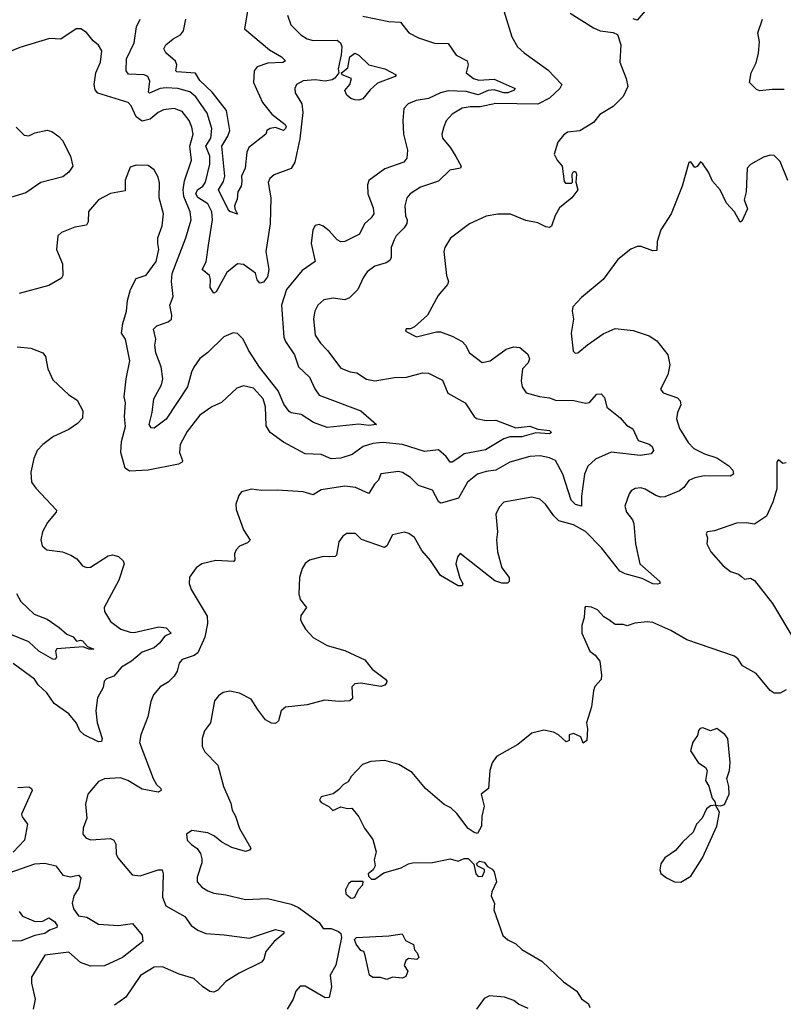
# Model space of a CAD drawing. Extents: x 2143765 to 2212931, y 878955 to 1017455.
# Tile 232 of 256: x 2190208 to 2194051, y 960669 to 965622. Entities that reach past the tile are written whole.
import ezdxf

# ---------------------------------------------------------------- set-up
doc = ezdxf.new("R2010")
doc.units = 0

msp = doc.modelspace()

# ---------------------------------------------------------------- linework, layer by layer
at = {"layer": '0CON20XD'}
for points in [[(2191360.7, 965705), (2191339.4, 965575), (2191465, 965470), (2191525.3, 965435.3), (2191545.9, 965414.1), (2191533.1, 965406.9), (2191457.7, 965402.3), (2191402.9, 965385), (2191388.8, 965365), (2191385.3, 965305), (2191430, 965205), (2191476.8, 965146.8), (2191544.4, 965095), (2191548.5, 965085), (2191546.2, 965073.8), (2191535, 965064.2), (2191495, 965079.1), (2191468.8, 965075), (2191452.5, 965065), (2191447.5, 965045), (2191361.8, 964978.2), (2191350.9, 964955), (2191342.9, 964875), (2191324.6, 964835), (2191326.9, 964806.9), (2191322.9, 964785), (2191306.4, 964755), (2191302, 964718), (2191289.2, 964685), (2191290.3, 964670.3), (2191305, 964643.3), (2191265, 964656.2), (2191255, 964670), (2191207.9, 964765), (2191233, 964807), (2191240, 964835), (2191224.8, 964985), (2191256.1, 965035), (2191265.2, 965065), (2191249, 965165), (2191176.4, 965256.4), (2191114.4, 965315), (2191092.7, 965352.7), (2190998.9, 965358.9), (2190993.9, 965365), (2190998.3, 965395), (2190993, 965413), (2190944.4, 965455), (2190934.3, 965475), (2190944.2, 965495), (2190980.8, 965525), (2191018, 965545), (2191032.2, 965565), (2191044.5, 965625)], [(2192645, 965666.2), (2192684.2, 965535), (2192714, 965485), (2192746, 965455), (2192865, 965369.2), (2192935.8, 965295), (2192926.9, 965275), (2192873.4, 965226.6), (2192815, 965197.1), (2192605, 965199.3), (2192525, 965182.5), (2192475, 965183.2), (2192435, 965176.4), (2192383.9, 965146.1), (2192355, 965112), (2192342.5, 965082.5), (2192331.9, 965045), (2192335.8, 965025), (2192376.5, 964976.5), (2192403.2, 964933.2), (2192430, 964885), (2192426.7, 964875), (2192373.3, 964865), (2192315, 964810), (2192225, 964779.4), (2192172.5, 964745), (2192157.1, 964725), (2192145.7, 964685), (2192149.2, 964635), (2192158.6, 964615), (2192155.9, 964595.9), (2192143.1, 964575), (2192101.9, 964535), (2192091.9, 964515), (2192077.8, 964475), (2192077.1, 964425), (2192070, 964410), (2192052.2, 964397.8), (2191995, 964382.2), (2191957.4, 964352.6), (2191936.2, 964323.8), (2191909.4, 964265), (2191868.3, 964221.7), (2191845, 964212.5), (2191785, 964221.1), (2191738.1, 964211.9), (2191709.2, 964185), (2191692.9, 964155), (2191686.8, 964116.8), (2191695.8, 964035), (2191721.4, 963995), (2191757.6, 963957.6), (2191825, 963868), (2191870.5, 963850.5), (2191905, 963845.8), (2191953.8, 963813.8), (2191995, 963804.4), (2192095, 963821.1), (2192155, 963823.8), (2192235, 963845.5), (2192265, 963843.3), (2192335, 963807.5), (2192362.6, 963742.6), (2192450, 963695), (2192494.4, 963625), (2192506.1, 963616.1), (2192555, 963606), (2192605, 963606.8), (2192705, 963569.2), (2192775, 963576.4), (2192815, 963561.4), (2192874, 963555), (2192884.2, 963545), (2192875, 963538.1), (2192805, 963543.8), (2192735, 963522.5), (2192675, 963523.8), (2192645, 963512.5), (2192552, 963458), (2192445, 963437.7), (2192412.5, 963415), (2192385, 963395.7), (2192375, 963396), (2192353.5, 963425), (2192315, 963457.1), (2192245, 963450), (2192135, 963485.2), (2192035, 963494.8), (2191985, 963489), (2191936, 963474), (2191881.4, 963435), (2191825, 963415.3), (2191775, 963412.7), (2191724.6, 963434.6), (2191645, 963437.3), (2191535, 963496.7), (2191468.8, 963545), (2191449.3, 963579.3), (2191445.2, 963675), (2191433.6, 963715), (2191385, 963768), (2191335, 963780.6), (2191301.1, 963768.9), (2191223.8, 963696.2), (2191175.9, 963674.1), (2191115, 963632.9), (2191050.4, 963549.6), (2191016, 963484), (2191013.1, 963445), (2191027.5, 963405), (2191025.8, 963395), (2191008, 963385), (2190855, 963356), (2190760.2, 963350.2), (2190738.2, 963365), (2190717.6, 963445), (2190720.1, 963499.9), (2190740, 963575), (2190735.6, 963625), (2190740, 963695), (2190734, 963725), (2190743.3, 963815), (2190762.2, 963905), (2190740, 964015), (2190720.5, 964045), (2190726.6, 964093.4), (2190745.6, 964155), (2190750.7, 964209.3), (2190765.6, 964265), (2190795, 964320), (2190845, 964336.7), (2190894.8, 964405.2), (2190908.8, 964465), (2190903.4, 964496.6), (2190902.8, 964525), (2190925.4, 964585), (2190931.1, 964645), (2190910.6, 964725), (2190911.3, 964801.3), (2190905, 964830), (2190885, 964866.7), (2190855, 964888.8), (2190795, 964890), (2190765, 964880), (2190739.2, 964815), (2190739.1, 964760.9), (2190665, 964748.1), (2190605, 964715.6), (2190555, 964656), (2190553.1, 964605), (2190545, 964588), (2190485, 964577.5), (2190419.2, 964550.8), (2190400.8, 964535), (2190393.1, 964465), (2190423, 964393), (2190425.8, 964335), (2190418.9, 964321.1), (2190355.5, 964284.5), (2190205, 964243.5)], [(2192977.5, 965655), (2193095, 965580), (2193130, 965565), (2193195, 965557.5), (2193216.8, 965546.8), (2193233.8, 965495), (2193228.3, 965408.3), (2193260.8, 965325), (2193268, 965285), (2193245.5, 965234.5), (2193193.8, 965185), (2193128, 965145), (2193096, 965105), (2193027.4, 965062.6), (2192964, 965055), (2192945, 965041.4), (2192915.6, 965005), (2192898, 964945), (2192912, 964915), (2192937.5, 964885), (2192948.3, 964808.3), (2192955, 964800), (2192985, 964800), (2192990, 964805), (2192987.5, 964845), (2192995, 964857.5), (2193005, 964857.5), (2193010, 964845), (2193006.7, 964805), (2193016.2, 964765), (2192985.8, 964725), (2192924, 964675), (2192903.2, 964636.8), (2192885, 964583.3), (2192875, 964576.2), (2192855, 964580), (2192815, 964599.4), (2192755, 964611.4), (2192677.3, 964642.7), (2192615, 964643.1), (2192555, 964634), (2192471.2, 964595), (2192376.8, 964523.2), (2192347.5, 964475), (2192342.9, 964455), (2192355.7, 964335), (2192365.6, 964305), (2192361.3, 964288.7), (2192314.2, 964235), (2192260, 964135), (2192194.1, 964075.9), (2192175, 964066.7), (2192153, 964067), (2192150, 964055), (2192205, 964026), (2192305, 964052), (2192325, 964052), (2192385, 964030), (2192435, 964002), (2192450.8, 963985), (2192471.2, 963945), (2192535, 963898), (2192575, 963906), (2192656.7, 963965), (2192695, 963975.7), (2192725, 963972), (2192765, 963938.8), (2192774.2, 963915), (2192767.1, 963895), (2192738.1, 963865), (2192731.8, 963805), (2192736.5, 963775), (2192756.2, 963745), (2192823.1, 963726.9), (2192875, 963719.5), (2192905, 963707.8), (2192996.8, 963706.8), (2193055, 963693.1), (2193075, 963695.8), (2193112.2, 963737.8), (2193135, 963740), (2193151, 963721), (2193161.9, 963671.9), (2193229.3, 963619.3), (2193262.1, 963582.1), (2193293.2, 963563.2), (2193321.2, 963505), (2193376.5, 963486.5), (2193390, 963475), (2193398, 963455), (2193385, 963438.5), (2193330.7, 963429.3), (2193183.9, 963446.1), (2193105, 963411.2), (2193067.3, 963375), (2193050.4, 963335), (2193034.5, 963225), (2193035.4, 963174.6), (2193005, 963183.3), (2192983.9, 963205), (2192941.3, 963335), (2192905, 963403.5), (2192875, 963418), (2192827.6, 963427.6), (2192775, 963423.8), (2192675, 963395.5), (2192604.7, 963355.3), (2192555, 963349.1), (2192512, 963335), (2192460.9, 963295), (2192416, 963214), (2192335, 963190.5), (2192325, 963190), (2192315, 963198.6), (2192285, 963254.4), (2192215, 963278.5), (2192175, 963318.1), (2192135, 963344.4), (2192115, 963349.1), (2192025, 963336.9), (2192014, 963305), (2191994.3, 963285), (2191965, 963237.5), (2191898.5, 963268.5), (2191845, 963275.4), (2191725, 963257.1), (2191685, 963232), (2191633.9, 963246.1), (2191505, 963255.7), (2191425, 963252.9), (2191375, 963260), (2191323.9, 963246.1), (2191311.7, 963228.3), (2191296.7, 963185), (2191297, 963157), (2191333.8, 963055), (2191367.3, 963002.7), (2191355, 962990), (2191315, 962973.8), (2191298, 962955), (2191289.2, 962935), (2191291.2, 962905), (2191285, 962896.7), (2191195, 962900.6), (2191125, 962884.2), (2191096.2, 962865), (2191062.3, 962817.7), (2191060.8, 962785), (2191071.4, 962755), (2191151.8, 962621.8), (2191152.7, 962585), (2191139.5, 962515), (2191103.9, 962436.1), (2191086.6, 962423.4), (2191025, 962403.8), (2191010.6, 962385), (2191000, 962345), (2190985, 962320), (2190955, 962289.2), (2190915, 962265.7), (2190882.2, 962225), (2190868.9, 962191.1), (2190853.3, 962115), (2190817.1, 962025), (2190811.4, 961985), (2190879.4, 961805)], [(2193365, 965677.3), (2193315, 965620), (2193295.5, 965625.5)], [(2191935, 965639.2), (2192065, 965612.9), (2192125, 965609.2), (2192166, 965555), (2192215, 965530.5), (2192295, 965502.9), (2192365, 965502.5), (2192405, 965443.1), (2192460, 965415), (2192465.6, 965395), (2192454.6, 965355), (2192491.5, 965325), (2192517.9, 965317.9), (2192595, 965322.8), (2192701.1, 965275), (2192692.3, 965265), (2192665, 965254), (2192645, 965254.2), (2192595, 965269.3), (2192565, 965265.2), (2192515, 965243.8), (2192455, 965260.7), (2192365, 965263.6), (2192325, 965253.8), (2192265, 965224.7), (2192202.5, 965215), (2192162.4, 965197.6), (2192142, 965175), (2192135.7, 965115), (2192138.9, 965045), (2192159.2, 964965), (2192156, 964925), (2192141.9, 964905), (2192045, 964871.2), (2191965, 964813.3), (2191958.3, 964791.7), (2191960.4, 964745), (2191986.7, 964675), (2191990, 964645), (2191977.5, 964625), (2191943.3, 964595), (2191918, 964542), (2191845, 964506.5), (2191825, 964503.5), (2191805, 964514.4), (2191765, 964560), (2191735, 964582.9), (2191715, 964591.4), (2191695, 964586), (2191683.3, 964565), (2191674.5, 964495), (2191695.8, 964405), (2191630.1, 964359.9), (2191550.9, 964265), (2191526.2, 964185), (2191537.1, 964025), (2191545, 964003.1), (2191591.3, 963935), (2191611.8, 963875), (2191666.8, 963823.2), (2191692.9, 963765), (2191715, 963732.8), (2191925, 963653.8), (2192003.3, 963585), (2191965, 963579.8), (2191915, 963587.1), (2191755, 963570), (2191686.1, 963596.1), (2191625, 963636.2), (2191575, 963644.3), (2191565, 963651.2), (2191538.1, 963688.1), (2191508.1, 963755), (2191414.4, 963874.4), (2191359.7, 963959.7), (2191333.1, 964015), (2191305, 964043.1), (2191283.2, 964046.8), (2191235, 964025.8), (2191155, 963948.1), (2191115, 963917.8), (2191085, 963872.9), (2191072, 963848), (2191052.9, 963775), (2190945, 963611.4), (2190885, 963566.7), (2190869.3, 963569.3), (2190860, 963585), (2190875.5, 963645), (2190883.2, 963715), (2190921.1, 963785), (2190928, 963815), (2190919.6, 963875), (2190893.6, 963945), (2190888.9, 963985), (2190892.8, 964015), (2190881.5, 964065), (2190898.7, 964081.3), (2190955, 964100.9), (2190971.9, 964115), (2190974.4, 964135), (2190964.5, 964185), (2190980.8, 964229.2), (2190971.8, 964305), (2190975.2, 964345), (2191044.7, 964525), (2191070.6, 964615), (2191066.8, 964655), (2191035, 964731.4), (2191031.6, 964765), (2191038.4, 964811.6), (2191073.2, 964915), (2191065.2, 964984.8), (2191080.8, 965045), (2191075, 965080.8), (2191060.5, 965115), (2191025, 965160.4), (2190985, 965174.2), (2190932.7, 965167.3), (2190905.7, 965154.3), (2190865, 965121.5), (2190825, 965111.1), (2190793.7, 965133.7), (2190768.8, 965188.8), (2190754.7, 965204.7), (2190602.3, 965252.3), (2190588.6, 965268.6), (2190582.5, 965295), (2190592.2, 965355), (2190615, 965407.5), (2190621.4, 965465), (2190605, 965493.8), (2190578, 965515), (2190545, 965556.7), (2190515.8, 965575.8), (2190492.5, 965575), (2190415, 965523.8), (2190357.7, 965527.7), (2190208.3, 965481.7), (2190151.4, 965458.6)], [(2191157.6, 964487.6), (2191179.1, 964615), (2191175.6, 964655), (2191155.1, 964695.1), (2191105, 964727.7), (2191094.2, 964745), (2191103.5, 964765), (2191130.3, 964785), (2191143.4, 964805), (2191165.5, 964895), (2191165.2, 964935), (2191144.1, 964985), (2191170, 965025), (2191174.8, 965075), (2191151, 965151), (2191095, 965233.1), (2191065, 965257.9), (2191004.8, 965274.8), (2190945, 965279), (2190915, 965275.2), (2190861.2, 965251.2), (2190857.1, 965257.1), (2190862.4, 965312.4), (2190853.5, 965335), (2190834.7, 965344.7), (2190755, 965348.2), (2190743.8, 965365), (2190745.3, 965425), (2190783.8, 965505), (2190795.5, 965585), (2190814.5, 965625)], [(2191555.6, 965645), (2191572.9, 965595), (2191622.2, 965545), (2191655, 965524.6), (2191685, 965517.7), (2191805, 965519.1), (2191822.2, 965505), (2191828.8, 965485), (2191826.7, 965445), (2191811.1, 965375), (2191813.4, 965355), (2191793.2, 965326.8), (2191781.3, 965318.7), (2191745, 965311.7), (2191695, 965318.6), (2191635, 965313.8), (2191600.8, 965295), (2191592.9, 965275), (2191594.4, 965254.4), (2191628.3, 965198.3), (2191633.8, 965155), (2191617.9, 965022.1), (2191592.9, 964905), (2191575, 964873.5), (2191488.9, 964841.1), (2191467.7, 964822.3), (2191458, 964802), (2191472.4, 964725), (2191469.3, 964595), (2191446.1, 964455), (2191461.5, 964365), (2191455, 964328.6), (2191435, 964301.9), (2191416.1, 964296.1), (2191402.9, 964312.9), (2191395, 964347.1), (2191335, 964390.4), (2191305, 964393.8), (2191250.5, 964349.5), (2191197.6, 964252.4), (2191185, 964245.7), (2191166.2, 964275), (2191168.1, 964315), (2191162.9, 964335), (2191126.2, 964365), (2191145.9, 964404.1), (2191157.6, 964487.6)], [(2194055, 965270.6), (2193995, 965271.1), (2193933.2, 965263.2), (2193915, 965270), (2193881.4, 965305), (2193888.8, 965355), (2193914.4, 965405), (2193926.3, 965453.7), (2193930.2, 965510.2), (2193922.2, 965555), (2193946.7, 965625)], [(2191915, 965216.4), (2191895, 965218.9), (2191875, 965225.9), (2191855, 965242.4), (2191844.8, 965265.2), (2191868.7, 965295), (2191878.5, 965325), (2191831.5, 965345), (2191827.9, 965355), (2191860, 965380), (2191869.6, 965435), (2191895, 965452.5), (2191915, 965443.1), (2191965, 965394.2), (2192045, 965374), (2192102.5, 965345), (2192097.5, 965335), (2192008, 965302), (2191971, 965269), (2191935, 965223.4), (2191915, 965216.4)], [(2190190.9, 965080.9), (2190231.2, 965041.2), (2190255, 965036.7), (2190285, 965052.9), (2190345.7, 965065.7), (2190369.7, 965059.7), (2190405, 965033.8), (2190424.1, 965014.1), (2190464.4, 964935), (2190475.8, 964885), (2190455, 964854), (2190425, 964830.6), (2190315, 964802.9), (2190239.2, 964750.8), (2190123.3, 964715)], [(2194073.2, 964813.2), (2194035, 964908.8), (2194005, 964938), (2193985, 964940), (2193950.6, 964929.4), (2193885, 964892.5), (2193868.6, 964875), (2193863.5, 964755), (2193854.4, 964715), (2193870, 964670), (2193842.5, 964607.5), (2193833.6, 964603.6), (2193805.4, 964655.4), (2193765, 964698.6), (2193732.7, 964765), (2193695, 964810), (2193674.6, 964854.6), (2193645, 964896.7), (2193633.8, 964906.2), (2193617.7, 964882.3), (2193605, 964878.8), (2193585.8, 964905.8), (2193575, 964902.5), (2193542, 964785), (2193486, 964645), (2193433.8, 964565), (2193416.2, 964505), (2193415, 964460), (2193395, 964458.8), (2193335, 964481.2), (2193315, 964480), (2193283, 964467), (2193218.8, 964415), (2193143.8, 964315), (2193035.6, 964224.4), (2192992, 964178), (2192988, 964155), (2192995.6, 964115), (2192982.5, 964045), (2192993.8, 963955), (2193004.1, 963944.1), (2193017.5, 963945), (2193065, 963985.8), (2193145, 964040.8), (2193205, 964067.5), (2193295, 964058), (2193375, 964030.8), (2193415, 964006), (2193470, 963935), (2193480, 963885), (2193468.9, 963835), (2193432.9, 963762.9), (2193446.2, 963745), (2193518.9, 963718.9), (2193531.5, 963705), (2193534.4, 963685), (2193517.8, 963645), (2193514.1, 963614.1), (2193527.8, 963565), (2193571.4, 963495), (2193600.6, 963465), (2193655, 963437.9), (2193716.9, 963416.9), (2193776.8, 963376.8), (2193796.7, 963355), (2193800, 963335), (2193783.8, 963326.2), (2193652.4, 963327.6), (2193605, 963317.5), (2193576.1, 963303.9), (2193550.9, 963269.1), (2193528.8, 963251.2), (2193455, 963220.9), (2193435, 963219.5), (2193408.8, 963228.8), (2193355, 963260), (2193334, 963266), (2193305, 963264), (2193285, 963251.2), (2193275, 963236.7), (2193253.3, 963175), (2193261.4, 963145), (2193292.5, 963105), (2193299.2, 963085), (2193307.1, 962985), (2193328, 962885), (2193430, 962795), (2193430, 962785), (2193417.3, 962782.7), (2193395, 962783.5), (2193341.2, 962811.2), (2193255, 962834), (2193228, 962848), (2193136.4, 962965), (2193055, 963047.5), (2192995, 963080.4), (2192921.1, 963101.1), (2192895.3, 963125.3), (2192854.7, 963184.7), (2192825, 963209.4), (2192785, 963220), (2192645, 963194.3), (2192620.2, 963169.8), (2192604.4, 963135), (2192612.9, 963045), (2192607.8, 963005), (2192611.8, 962945), (2192634.3, 962865), (2192671.4, 962815), (2192671.4, 962795), (2192663.1, 962786.9), (2192635, 962786.5), (2192598.9, 962798.9), (2192425, 962936), (2192410.6, 962919.4), (2192402.9, 962885), (2192422.9, 962812.9), (2192438.8, 962785), (2192435, 962773.3), (2192415, 962773.8), (2192325, 962825.6), (2192275, 962901.1), (2192231.7, 962951.7), (2192195, 963017.1), (2192167, 963037), (2192145, 963044.2), (2192085, 963030), (2192055.7, 962974.3), (2192044.1, 962965.9), (2191927.5, 963007.5), (2191897.3, 963037.3), (2191855, 963036.2), (2191835, 963023.8), (2191814.2, 962995), (2191802.3, 962927.7), (2191795, 962922), (2191765, 962920), (2191735, 962921.4), (2191667, 962903), (2191644.4, 962885.6), (2191629.7, 962860.3), (2191616, 962815), (2191613, 962733), (2191620, 962705), (2191651.2, 962665), (2191623.3, 962625), (2191621.2, 962605), (2191628.3, 962588.3), (2191646.7, 962555), (2191684.3, 962514.3), (2191755, 962473.3), (2191845, 962448.1), (2191945, 962402), (2191982.5, 962355), (2192048.8, 962305), (2192056, 962295), (2192053.8, 962285), (2192045, 962273.8), (2192025, 962268), (2191925, 962283.8), (2191895, 962280), (2191880, 962265), (2191883.3, 962206.7), (2191870, 962195), (2191815, 962191.9), (2191742.1, 962197.9), (2191654.7, 962175.3), (2191545, 962164.2), (2191524, 962145), (2191510, 962095), (2191495, 962080.8), (2191475, 962082.5), (2191445, 962100), (2191404.1, 962154.1), (2191373, 962203), (2191315, 962233.3), (2191265, 962244.4), (2191232.5, 962237.5), (2191209.1, 962220.9), (2191188, 962195), (2191169.2, 962085), (2191138.8, 962045), (2191126.7, 962005), (2191126.7, 961965), (2191139.3, 961939.3), (2191205, 961872.5), (2191234.2, 961765), (2191271.3, 961681.3), (2191276.7, 961645), (2191294.5, 961614.5), (2191315, 961553.8), (2191371.2, 961455), (2191365, 961443.8), (2191345, 961437.5), (2191275, 961457.8), (2191224.6, 961484.6), (2191188.8, 961515), (2191155, 961530.8), (2191075, 961543.3), (2191047.5, 961525), (2191051.2, 961495), (2191072.1, 961472.1), (2191102, 961452), (2191117.7, 961427.7), (2191125, 961400), (2191125, 961380), (2191101.7, 961308.3), (2191100.8, 961285), (2191125, 961258.6), (2191155, 961240), (2191185, 961228.1), (2191245, 961218.9), (2191345, 961195.5), (2191455, 961201.1), (2191575, 961173.3), (2191610.8, 961155), (2191715, 961080), (2191735, 961050), (2191775, 961049.6), (2191812, 961035), (2191823.8, 961025), (2191827.5, 961005), (2191798.8, 960865), (2191770.8, 960815), (2191777, 960757), (2191765, 960702.5), (2191745, 960701.2), (2191645, 960760), (2191620, 960760), (2191598.1, 960735), (2191584.2, 960695), (2191554.4, 960645)], [(2190195, 963976.2), (2190265, 963970), (2190325, 963946.2), (2190337.4, 963927.4), (2190349.4, 963865), (2190375, 963810), (2190455, 963734.2), (2190497.8, 963707.8), (2190525.7, 963654.3), (2190525, 963617.5), (2190499.7, 963590.3), (2190455, 963560), (2190378.8, 963525), (2190324, 963485), (2190295.8, 963455), (2190280, 963415), (2190264.2, 963345), (2190268, 963295), (2190288.8, 963265), (2190394, 963155), (2190392, 963145), (2190347.9, 963092.1), (2190322.9, 963045), (2190314.4, 963005.6), (2190320.8, 962975), (2190345, 962954.3), (2190424.4, 962945.6), (2190465, 962928.6), (2190495, 962910), (2190524.4, 962874.4), (2190545, 962865.8), (2190565, 962867.5), (2190654, 962924), (2190675, 962929.2), (2190705, 962922), (2190728.8, 962898.8), (2190734.2, 962885), (2190707, 962803), (2190633.6, 962665), (2190634.6, 962644.6), (2190664.7, 962594.7), (2190716.9, 962555), (2190765, 962540.3), (2190785, 962539.8), (2190907.9, 962567.9), (2190945, 962561.9), (2190971.2, 962535), (2190939.1, 962520.9), (2190911.5, 962485), (2190885, 962462.5), (2190825, 962440.4), (2190771.1, 962395), (2190720, 962365), (2190681.4, 962318.6), (2190644.5, 962305.5), (2190634, 962295), (2190627.6, 962262.4), (2190600.2, 962209.8), (2190590.8, 962145), (2190598.8, 962085), (2190622.5, 962005), (2190619.2, 961990.8), (2190605, 961989.6), (2190532.1, 962025), (2190511.3, 962045), (2190493.7, 962083.7), (2190455, 962129.5), (2190382.1, 962182.1), (2190344.2, 962235), (2190300.8, 962275), (2190282, 962305), (2190175, 962383.3)], [(2194065, 963392.5), (2194048.3, 963388.3), (2194027, 963407), (2194022.5, 963405), (2194017.5, 963395), (2194017.6, 963262.4), (2193997.5, 963195), (2193965.8, 963124.2), (2193906.1, 963083.9), (2193865, 963090.8), (2193815, 963089.2), (2193705, 963051.2), (2193667.5, 963045), (2193662.5, 963035), (2193670, 963015), (2193666.2, 962985), (2193686.2, 962945), (2193748, 962875), (2193785.6, 962845.6), (2193825, 962832.5), (2193840.9, 962820.9), (2193855, 962808), (2193885, 962812.5), (2193905, 962801.2), (2193996.2, 962685), (2194104.2, 962505)], [(2190192.9, 962735), (2190214.3, 962695), (2190281.9, 962631.9), (2190346.9, 962606.9), (2190407.5, 962565), (2190445, 962530.8), (2190477.1, 962517.1), (2190493.8, 962495), (2190515, 962500.8), (2190525, 962497.5), (2190549.3, 962469.3), (2190581.2, 962455), (2190555.5, 962454.5), (2190527.1, 962467.1), (2190395, 962456.7), (2190388.1, 962445), (2190394.3, 962415), (2190386.5, 962403.5), (2190375, 962404.4), (2190305, 962445.4), (2190255, 962491.8), (2190155, 962533.1)], [(2194065, 962250), (2194035, 962233.8), (2194005, 962234), (2193985, 962246.7), (2193913.6, 962333.6), (2193845, 962370.6), (2193823.3, 962405), (2193805, 962420), (2193565, 962502.2), (2193485, 962549.2), (2193395, 962588.9), (2193365, 962593.3), (2193304.4, 962585.6), (2193265, 962572), (2193245, 962578.8), (2193205, 962580), (2193173.1, 962603.1), (2193148.3, 962618.3), (2193115, 962652.5), (2193085, 962666.2), (2193055, 962670), (2193052.5, 962665), (2193048.8, 962615), (2193036.2, 962575), (2193036.2, 962535), (2193076.7, 962445), (2193103.3, 962425), (2193128, 962395), (2193136, 962325), (2193135, 962302.5), (2193102.7, 962267.3), (2193096.2, 962245), (2193085.6, 962164.4), (2193061.2, 962085), (2193066, 962055), (2193062.5, 961995), (2193043, 961983), (2193032.5, 962015), (2192995, 962030.8), (2192972.5, 962025), (2192972.5, 961995), (2192958.3, 961988.3), (2192920, 962025), (2192895, 962037.5), (2192845, 962047.5), (2192785, 962033.3), (2192714.1, 961975.9), (2192607.5, 961915), (2192586.4, 961883.6), (2192573.3, 961845), (2192566.7, 961755), (2192530, 961725), (2192546.2, 961665), (2192534.2, 961615.8), (2192532.5, 961565), (2192511.7, 961528.3), (2192495, 961532.5), (2192465, 961553.8), (2192408.5, 961628.5), (2192376.9, 961656.9), (2192345, 961673.8), (2192250, 961755), (2192183.8, 961835), (2192116.7, 961875), (2192045, 961895.8), (2191975, 961890.8), (2191933.3, 961875), (2191876.2, 961815), (2191861.7, 961788.3), (2191837.5, 961775), (2191813, 961747), (2191785, 961727.5), (2191725, 961712.5), (2191717.5, 961695), (2191725, 961683.3), (2191763, 961663), (2191783.6, 961643.6), (2191825, 961662.5), (2191857, 961653), (2191880, 961655), (2191915, 961612.5), (2191944, 961555), (2191985, 961497.5), (2192002.5, 961435), (2191991.2, 961395), (2191997.5, 961365), (2191987.5, 961345), (2191962.5, 961325), (2191963, 961313), (2191978.3, 961298.3), (2191995, 961297.5), (2192040.5, 961329.5), (2192127.5, 961355), (2192164.4, 961375.6), (2192185, 961380), (2192285, 961381.4), (2192375, 961401.2), (2192415, 961388.8), (2192445, 961402.5), (2192465, 961402.5), (2192493.6, 961373.6)], [(2193535, 961283.3), (2193585.9, 961314.1), (2193643.3, 961405), (2193716, 961565), (2193730, 961635), (2193710, 961670), (2193735, 961667.5), (2193755, 961673.8), (2193778, 961725), (2193776.7, 961765), (2193766.7, 961805), (2193780, 961845), (2193782.5, 961885), (2193771.2, 962005), (2193755.7, 962025.7), (2193715.8, 962055.8), (2193685, 962043.8), (2193645, 962060), (2193633.1, 962056.9), (2193624.3, 962045.7), (2193619.5, 962020.5), (2193595, 961987.5), (2193584.1, 961944.1), (2193622.5, 961885), (2193659.3, 961859.3), (2193667.5, 961845), (2193660, 961795), (2193676.7, 961766.7), (2193693.3, 961705), (2193707.5, 961685), (2193710, 961670), (2193685, 961667.5), (2193665, 961652.5), (2193642.5, 961605), (2193613.3, 961575), (2193597.5, 961535), (2193545, 961486.7), (2193507.7, 961442.3), (2193455, 961406), (2193434, 961375), (2193428.8, 961345), (2193435, 961327.5), (2193462.5, 961305), (2193504, 961284), (2193535, 961283.3)], [(2190879.4, 961805), (2190897.5, 961775), (2190918.5, 961755), (2190920, 961745), (2190905, 961736.4), (2190825, 961750.5), (2190752.9, 961795), (2190715, 961807.5), (2190635, 961802.5), (2190605, 961788.8), (2190551.2, 961725), (2190540, 961675), (2190545.6, 961604.4), (2190528, 961555), (2190526.2, 961525), (2190543.3, 961505), (2190565.6, 961495.6), (2190665, 961503.1), (2190682, 961495), (2190692.2, 961475), (2190694.4, 961425), (2190702.2, 961405), (2190775, 961320), (2190815, 961315.6), (2190905, 961344.8), (2190924.7, 961344.7), (2190930.2, 961325), (2190927.6, 961207.6), (2190943.9, 961163.9), (2191039.8, 961109.8), (2191071.9, 961065), (2191105, 961041.1), (2191145, 961025.6), (2191237.6, 961017.6), (2191365, 961001.5), (2191495, 961045.3), (2191537.1, 961035), (2191538.1, 961025), (2191489.4, 960985), (2191447.5, 960935), (2191437.1, 960895), (2191425, 960880), (2191312.5, 960825), (2191245, 960784.2), (2191205, 960740), (2191185, 960730), (2191165, 960734), (2191127.8, 960757.8), (2191085, 960798.2), (2191011.1, 960821.1), (2190927, 960857), (2190884.7, 960855.3), (2190816.1, 960813.9), (2190741.9, 960705), (2190685.8, 960665)], [(2190199.1, 961759.1), (2190255, 961762.7), (2190266.9, 961755), (2190270.2, 961745), (2190218.1, 961625), (2190221.2, 961611.2), (2190247.5, 961575), (2190232.5, 961495), (2190175.4, 961434.6)], [(2190155, 961330), (2190285, 961375.6), (2190335, 961379.4), (2190390, 961365), (2190425, 961318), (2190465, 961310.5), (2190486.2, 961315), (2190505, 961318.2), (2190516.7, 961305), (2190506.5, 961255), (2190480.4, 961215), (2190473, 961177), (2190479.8, 961149.8), (2190505, 961113.3), (2190546.6, 961106.6), (2190605, 961071.9), (2190705, 961064.6), (2190776, 961076), (2190825, 961016.7), (2190828.1, 960985), (2190726, 960905), (2190635, 960861.8), (2190565, 960860.9), (2190515, 960878.6), (2190455, 960930.7), (2190334.2, 960915.8), (2190267.7, 960805), (2190266.9, 960775), (2190285.5, 960695), (2190276.5, 960645)], [(2192493.6, 961373.6), (2192504.2, 961325), (2192515, 961312), (2192536.9, 961313.1), (2192546.4, 961336.4), (2192546.4, 961346.4), (2192513.6, 961363.6), (2192507.5, 961375), (2192522, 961388), (2192545, 961383.8), (2192561.7, 961361.7), (2192585, 961348.8), (2192596, 961335), (2192608, 961285), (2192583.3, 961235), (2192581.2, 961215), (2192597.5, 961175), (2192594.4, 961144.4), (2192640, 961015), (2192665, 960992.5), (2192705, 960972.9), (2192735, 960944.3), (2192836.2, 960885), (2192945, 960781.2), (2193011.2, 960735), (2193035, 960696.7), (2193070.5, 960670.5), (2193077, 960653)], [(2191885, 961203.3), (2191895, 961207.5), (2191913, 961247), (2191935, 961270), (2191937, 961287), (2191877, 961287), (2191862.5, 961275), (2191847.5, 961245), (2191850, 961225), (2191872.5, 961205), (2191885, 961203.3)], [(2190205, 961136.2), (2190222.3, 961112.3), (2190285.4, 961085.4), (2190325, 961086.2), (2190355, 961103.5), (2190383.1, 961085), (2190396.7, 961065), (2190395.6, 961054.4), (2190358.4, 961041.6), (2190334.2, 961025), (2190285, 961015.4), (2190215, 960988.6), (2190095.3, 960984.7)], [(2192055, 960794), (2192023.6, 960803.6), (2191985, 960802.9), (2191968, 960815), (2191947.5, 960915), (2191940, 960935), (2191925, 960940), (2191901.7, 960971.7), (2191892.5, 960995), (2191902.5, 961005), (2192065, 961013.5), (2192133, 961023), (2192150.3, 960990.3), (2192190, 960970), (2192195, 960942.5), (2192208.3, 960928.3), (2192216.7, 960905), (2192206.2, 960893.8), (2192165, 960898.6), (2192150.9, 960889.1), (2192143.4, 960863.4), (2192162, 960835), (2192152.1, 960807.9), (2192135, 960800), (2192085, 960805.6), (2192055, 960794)], [(2192766.9, 960646.9), (2192718.9, 960668.9), (2192695, 960687.5), (2192647.5, 960705), (2192572, 960712), (2192545, 960698.8), (2192506.9, 960645)]]:
    msp.add_lwpolyline(points, dxfattribs=at)

doc.saveas('drawing.dxf')
